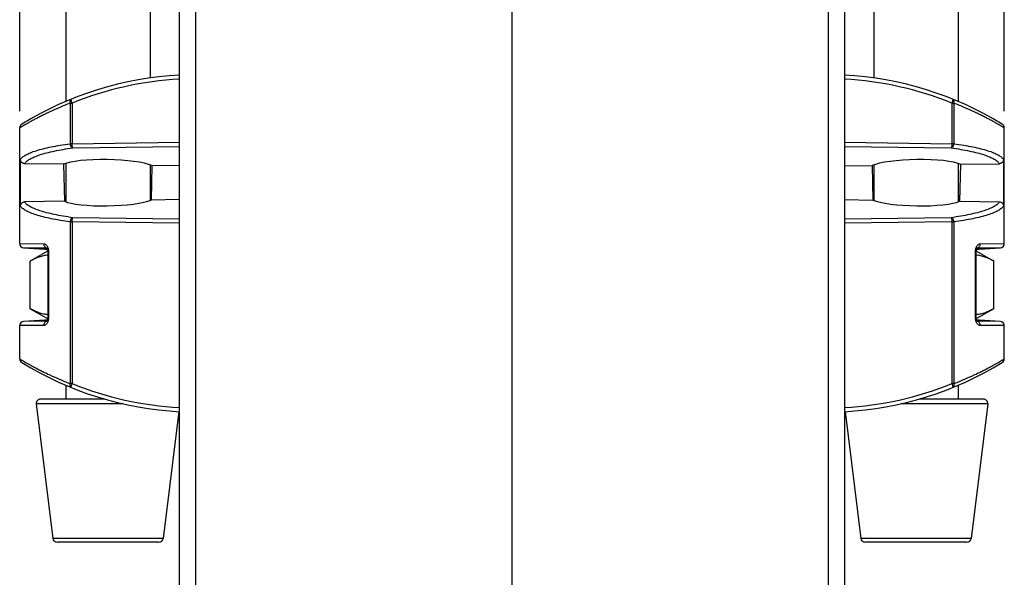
# Model space of a CAD drawing. Extents: x 0 to 594, y 0 to 420.
# Tile 16 of 20: x 271 to 330, y 307 to 340. Entities that reach past the tile are written whole.
import ezdxf

# ---------------------------------------------------------------- set-up
doc = ezdxf.new("R2010")
doc.units = 0
doc.header["$LTSCALE"] = 32.67
doc.layers.get('0').update_dxf_attribs({"linetype": 'CONTINUOUS'})
doc.layers.add('02___PRT_ALL_AXES', color=7, linetype='CONTINUOUS')
doc.styles.get("Standard").update_dxf_attribs({"font": 'SIMPLEX.SHX', "width": 0.8})
doc.dimstyles.new('DIMSTYLE_2', dxfattribs={"dimtxt": 2, "dimasz": 2, "dimexe": 1, "dimexo": 1, "dimgap": 0.5, "dimtad": 1, "dimdec": 1, "dimtxsty": 'STANDARD', "dimblk": '_ARROW_FILLED', "dimblk1": '_ARROW_FILLED', "dimblk2": '_ARROW_FILLED', "dimcen": 0.09, "dimazin": 2, "dimtp": 0.3, "dimtm": 0.3, "dimtfac": 1, "dimtdec": 1, "dimtofl": 0, "dimtmove": 0, "dimatfit": 3, "dimtolj": 1})

# ---------------------------------------------------------------- blocks, each defined once
blk = doc.blocks.new('_ARROW_FILLED')
at = {"color": 0, "linetype": 'BYBLOCK'}
blk.add_solid([(0, 0), (-1, 0.25), (-1, -0.25)], dxfattribs=at)
blk = doc.blocks.new('*D1')
at = {"color": 8}
for p, q in [((271.077, 334.974), (271.077, 372)), ((329.571, 334.974), (329.571, 372)), ((271.077, 371), (300.324, 371)), ((329.571, 371), (300.324, 371))]:
    blk.add_line(p, q, dxfattribs=at)
at = {"color": 8, "xscale": 2, "yscale": 2, "zscale": 2, "rotation": 180}
blk.add_blockref('_ARROW_FILLED', (271.077, 371), dxfattribs=at)
at = {"color": 8, "xscale": 2, "yscale": 2, "zscale": 2}
blk.add_blockref('_ARROW_FILLED', (329.571, 371), dxfattribs=at)
at = {"color": 8, "insert": (301.318, 373.5), "char_height": 2, "width": 6.4, "attachment_point": 2}
blk.add_mtext('58.5', dxfattribs=at)

msp = doc.modelspace()

# ---------------------------------------------------------------- linework, layer by layer
at = {"color": 7}
for p, q in [((273.824, 353.161), (273.824, 335.543)), ((278.824, 353.161), (278.824, 336.939)), ((321.824, 353.161), (321.824, 336.938)), ((326.824, 353.161), (326.824, 335.543)), ((280.574, 223.603), (280.574, 351.005)), ((320.074, 351.005), (320.074, 223.603)), ((281.548, 223.603), (281.548, 347.726)), ((319.1, 347.726), (319.1, 223.603)), ((300.324, 342.211), (300.324, 222.111)), ((274.07, 335.444), (274.07, 333.033)), ((274.07, 335.444), (274.194, 335.444)), ((274.194, 335.444), (274.194, 333.033)), ((326.454, 335.444), (326.454, 333.033)), ((326.454, 335.444), (326.578, 335.444)), ((326.578, 335.444), (326.578, 333.033)), ((274.194, 333.033), (274.07, 333.033)), ((274.194, 333.033), (280.574, 333.118)), ((274.233, 332.786), (280.574, 332.871)), ((320.074, 333.118), (326.454, 333.033)), ((320.074, 332.871), (326.415, 332.786)), ((326.578, 333.033), (326.454, 333.033)), ((271.126, 329.328), (271.126, 332.095)), ((273.689, 331.812), (271.369, 331.846)), ((273.689, 331.812), (273.731, 329.611)), ((273.824, 331.864), (273.824, 329.575)), ((278.824, 331.775), (278.824, 329.663)), ((278.922, 331.736), (278.883, 329.687)), ((280.574, 331.711), (278.922, 331.736)), ((320.074, 331.711), (321.727, 331.736)), ((321.727, 331.736), (321.765, 329.687)), ((321.824, 331.775), (321.824, 329.663)), ((326.824, 331.864), (326.824, 329.575)), ((326.959, 331.812), (326.918, 329.611)), ((326.959, 331.812), (329.28, 331.846)), ((329.522, 332.095), (329.522, 329.328)), ((273.731, 329.611), (271.369, 329.577)), ((280.574, 329.711), (278.883, 329.687)), ((320.074, 329.711), (321.765, 329.687)), ((326.918, 329.611), (329.28, 329.577)), ((274.07, 328.39), (274.07, 318.779)), ((274.07, 328.39), (274.194, 328.39)), ((274.194, 328.39), (274.194, 318.779)), ((280.574, 328.305), (274.194, 328.39)), ((280.574, 328.552), (274.233, 328.636)), ((326.415, 328.636), (320.074, 328.552)), ((326.454, 328.39), (320.074, 328.305)), ((326.454, 328.39), (326.454, 318.779)), ((326.454, 328.39), (326.578, 328.39)), ((326.578, 328.39), (326.578, 318.779)), ((271.077, 327.1), (272.508, 327.089)), ((328.14, 327.089), (329.571, 327.1)), ((271.31, 326.85), (272.576, 326.766)), ((271.31, 326.85), (272.704, 326.84)), ((272.576, 326.766), (272.721, 326.764)), ((272.704, 326.84), (272.709, 326.839)), ((272.704, 326.84), (272.709, 326.84)), ((272.719, 326.771), (272.722, 326.76)), ((272.722, 326.761), (272.726, 326.75)), ((272.725, 326.752), (272.729, 326.74)), ((272.728, 326.741), (272.732, 326.729)), ((272.731, 326.73), (272.734, 326.718)), ((272.737, 326.708), (272.739, 326.696)), ((272.739, 326.696), (272.741, 326.682)), ((272.741, 326.684), (272.743, 326.67)), ((272.743, 326.671), (272.745, 326.657)), ((272.745, 326.659), (272.746, 326.644)), ((272.748, 326.593), (272.748, 322.733)), ((272.748, 326.59), (272.796, 326.59)), ((272.796, 326.59), (272.796, 322.733)), ((327.852, 322.733), (327.852, 326.59)), ((327.852, 326.59), (327.9, 326.59)), ((327.9, 322.729), (327.9, 326.59)), ((327.901, 326.631), (327.902, 326.646)), ((327.902, 326.644), (327.904, 326.659)), ((327.904, 326.657), (327.905, 326.672)), ((327.905, 326.67), (327.907, 326.684)), ((327.907, 326.682), (327.909, 326.696)), ((327.909, 326.695), (327.912, 326.708)), ((327.911, 326.707), (327.914, 326.72)), ((327.914, 326.718), (327.917, 326.731)), ((327.917, 326.729), (327.92, 326.741)), ((327.92, 326.74), (327.923, 326.752)), ((327.923, 326.751), (327.926, 326.762)), ((327.927, 326.764), (328.072, 326.766)), ((327.939, 326.839), (327.944, 326.84)), ((327.939, 326.84), (327.944, 326.84)), ((327.944, 326.84), (329.338, 326.85)), ((328.072, 326.766), (329.338, 326.85)), ((271.705, 323.23), (271.705, 326.053)), ((328.943, 323.23), (328.943, 326.053)), ((272.576, 322.557), (271.31, 322.473)), ((272.704, 322.483), (271.31, 322.473)), ((272.721, 322.558), (272.576, 322.557)), ((272.709, 322.483), (272.704, 322.483)), ((272.709, 322.483), (272.704, 322.483)), ((272.726, 322.572), (272.722, 322.561)), ((272.729, 322.582), (272.725, 322.571)), ((272.732, 322.593), (272.728, 322.581)), ((272.734, 322.604), (272.731, 322.592)), ((272.737, 322.616), (272.734, 322.603)), ((272.739, 322.628), (272.737, 322.615)), ((272.741, 322.64), (272.739, 322.627)), ((272.741, 322.641), (272.741, 322.638)), ((272.796, 322.733), (272.748, 322.733)), ((327.9, 322.733), (327.852, 322.733)), ((327.909, 322.627), (327.907, 322.64)), ((327.912, 322.615), (327.909, 322.628)), ((327.914, 322.603), (327.911, 322.616)), ((327.917, 322.592), (327.914, 322.605)), ((327.92, 322.581), (327.917, 322.594)), ((327.923, 322.571), (327.92, 322.583)), ((327.926, 322.561), (327.923, 322.572)), ((327.929, 322.552), (327.926, 322.562)), ((328.072, 322.557), (327.927, 322.558)), ((327.944, 322.483), (327.939, 322.483)), ((327.944, 322.483), (327.94, 322.483)), ((329.338, 322.473), (327.944, 322.483)), ((329.338, 322.473), (328.072, 322.557)), ((272.508, 322.234), (271.077, 322.223)), ((329.571, 322.223), (328.14, 322.234)), ((273.824, 318.68), (273.824, 317.86)), ((274.194, 318.779), (274.07, 318.779)), ((326.578, 318.779), (326.454, 318.779)), ((326.824, 318.68), (326.824, 317.86)), ((276.135, 317.86), (272.313, 317.86)), ((328.335, 317.86), (324.512, 317.86)), ((272.065, 317.579), (273.047, 309.579)), ((277.227, 317.579), (272.065, 317.579)), ((280.526, 317.114), (279.601, 309.579)), ((320.122, 317.114), (321.047, 309.579)), ((328.583, 317.579), (323.424, 317.579)), ((328.583, 317.579), (327.601, 309.579)), ((279.601, 309.579), (273.047, 309.579)), ((327.601, 309.579), (321.047, 309.579)), ((279.353, 309.36), (273.295, 309.36)), ((327.353, 309.36), (321.295, 309.36))]:
    msp.add_line(p, q, dxfattribs=at)
for points in [[(271.196, 334.187), (271.185, 334.18), (271.175, 334.172), (271.165, 334.164), (271.155, 334.155), (271.146, 334.146), (271.137, 334.136), (271.129, 334.126), (271.121, 334.115), (271.114, 334.104), (271.107, 334.093), (271.101, 334.081), (271.096, 334.069), (271.091, 334.057), (271.087, 334.045), (271.084, 334.032), (271.081, 334.019), (271.079, 334.006), (271.078, 333.993), (271.077, 333.98), (271.077, 333.974)], [(329.571, 333.974), (329.571, 333.98), (329.57, 333.993), (329.569, 334.006), (329.567, 334.019), (329.564, 334.032), (329.561, 334.045), (329.557, 334.057), (329.552, 334.069), (329.547, 334.081), (329.541, 334.093), (329.534, 334.104), (329.527, 334.115), (329.52, 334.126), (329.511, 334.136), (329.503, 334.146), (329.493, 334.155), (329.484, 334.164), (329.473, 334.172), (329.463, 334.18), (329.452, 334.187)], [(272.674, 326.85), (272.673, 326.85), (272.673, 326.85), (272.674, 326.85), (272.675, 326.849), (272.676, 326.848), (272.677, 326.847), (272.679, 326.845), (272.681, 326.842), (272.684, 326.839), (272.686, 326.835), (272.689, 326.831), (272.692, 326.827), (272.695, 326.822), (272.698, 326.816), (272.702, 326.81), (272.705, 326.803), (272.709, 326.796), (272.712, 326.788), (272.715, 326.78), (272.719, 326.771)], [(272.734, 326.719), (272.737, 326.706), (272.739, 326.694)], [(272.746, 326.646), (272.747, 326.633), (272.748, 326.62), (272.748, 326.607), (272.748, 326.593)], [(327.9, 326.59), (327.9, 326.591), (327.9, 326.605), (327.9, 326.618), (327.901, 326.631)], [(327.926, 326.761), (327.929, 326.77), (327.933, 326.779), (327.936, 326.788), (327.94, 326.795), (327.943, 326.803), (327.946, 326.81), (327.95, 326.816), (327.953, 326.822), (327.956, 326.827), (327.959, 326.831), (327.962, 326.835), (327.965, 326.839), (327.967, 326.842), (327.969, 326.845), (327.971, 326.847), (327.973, 326.848), (327.974, 326.849), (327.974, 326.85)], [(272.722, 322.562), (272.719, 322.553), (272.716, 322.544), (272.712, 322.535), (272.709, 322.527), (272.705, 322.52), (272.702, 322.513), (272.699, 322.507), (272.695, 322.501), (272.692, 322.496), (272.689, 322.491), (272.686, 322.487), (272.684, 322.484), (272.681, 322.481), (272.679, 322.478), (272.677, 322.476), (272.676, 322.474), (272.675, 322.473), (272.674, 322.473)], [(272.748, 322.733), (272.748, 322.731), (272.748, 322.718), (272.748, 322.705), (272.747, 322.692), (272.746, 322.678), (272.745, 322.666), (272.743, 322.653), (272.741, 322.64)], [(327.907, 322.639), (327.905, 322.651), (327.904, 322.664), (327.902, 322.677), (327.901, 322.69), (327.901, 322.703), (327.9, 322.716), (327.9, 322.729)], [(327.975, 322.473), (327.975, 322.472), (327.975, 322.472), (327.975, 322.473), (327.974, 322.473), (327.973, 322.474), (327.971, 322.476), (327.969, 322.478), (327.967, 322.481), (327.965, 322.484), (327.962, 322.487), (327.959, 322.491), (327.956, 322.496), (327.953, 322.501), (327.95, 322.507), (327.947, 322.513), (327.943, 322.52), (327.94, 322.527), (327.936, 322.535), (327.933, 322.543), (327.929, 322.552)], [(271.077, 320.249), (271.077, 320.242), (271.078, 320.229), (271.079, 320.216), (271.081, 320.203), (271.084, 320.191), (271.087, 320.178), (271.091, 320.165), (271.096, 320.153), (271.101, 320.141), (271.107, 320.13), (271.114, 320.118), (271.121, 320.107), (271.129, 320.097), (271.137, 320.087), (271.146, 320.077), (271.155, 320.068), (271.165, 320.059), (271.175, 320.051), (271.185, 320.043), (271.196, 320.036)], [(329.452, 320.036), (329.463, 320.043), (329.473, 320.051), (329.484, 320.059), (329.493, 320.068), (329.503, 320.077), (329.511, 320.087), (329.52, 320.097), (329.527, 320.107), (329.534, 320.118), (329.541, 320.13), (329.547, 320.141), (329.552, 320.153), (329.557, 320.165), (329.561, 320.178), (329.564, 320.191), (329.567, 320.203), (329.569, 320.216), (329.57, 320.229), (329.571, 320.242), (329.571, 320.249)]]:
    msp.add_lwpolyline(points, dxfattribs=at)
for centre, radius, start, end in [((281.657, 317.141), 20, 93.10363, 121.53594), ((318.991, 317.141), 20, 58.46406, 86.89637), ((281.613, 317.143), 19.748, 93.0161, 112.06801), ((319.034, 317.139), 19.752, 67.93529, 86.98263), ((271.327, 327.1), 0.25, 180, 266.18386), ((329.321, 327.1), 0.25, 273.81614, 360), ((272.718, 327.017), 0.178, 262.05344, 265.46148), ((327.93, 327.018), 0.179, 274.55306, 282.23746), ((327.93, 327.021), 0.182, 282.2407, 288.04887), ((271.327, 322.223), 0.25, 93.81614, 180), ((272.719, 322.302), 0.182, 102.2407, 108.04887), ((272.718, 322.305), 0.179, 94.55306, 102.23746), ((327.93, 322.306), 0.178, 82.05343, 85.46148), ((329.321, 322.223), 0.25, 0, 86.18386), ((281.657, 337.082), 20, 238.46406, 266.89637), ((318.991, 337.082), 20, 273.10363, 301.53594), ((281.614, 337.084), 19.752, 247.93527, 266.98264), ((319.035, 337.08), 19.748, 273.01611, 292.068), ((272.313, 317.61), 0.25, 90, 187), ((328.335, 317.61), 0.25, 353, 90), ((273.295, 309.61), 0.25, 187, 270), ((279.353, 309.61), 0.25, 270, 353), ((321.295, 309.61), 0.25, 187, 270), ((327.353, 309.61), 0.25, 270, 353)]:
    msp.add_arc(centre, radius, start, end, dxfattribs=at)
for centre, major_axis, start_param, end_param in [((276.323, 331.594), (2.807, -0.051), 6.674575, 9.074746), ((324.325, 331.594), (2.807, 0.051), 0.350032, 2.750203), ((276.325, 329.832), (2.776, 0.051), -2.780578, -0.402372), ((324.323, 329.832), (2.776, -0.051), 3.543964, 5.922171)]:
    msp.add_ellipse(centre, major_axis=major_axis, ratio=0.176271, start_param=start_param, end_param=end_param, dxfattribs=at)
for points, knots in [([(274.07, 335.444), (273.85, 335.357), (273.432, 335.184), (272.93, 334.956), (272.565, 334.781), (272.318, 334.658), (272.092, 334.542), (271.887, 334.433), (271.703, 334.333), (271.542, 334.244), (271.423, 334.176), (271.339, 334.127), (271.285, 334.096), (271.237, 334.068), (271.195, 334.044), (271.16, 334.023), (271.131, 334.006), (271.111, 333.994), (271.098, 333.986), (271.091, 333.982), (271.085, 333.978), (271.081, 333.976), (271.079, 333.975), (271.077, 333.974), (271.077, 333.974)], [0, 0, 0, 0, 0.213171, 0.40649, 0.494949, 0.577502, 0.653797, 0.723471, 0.78615, 0.841455, 0.889019, 0.909788, 0.928493, 0.945095, 0.95956, 0.971856, 0.981956, 0.989836, 0.992938, 0.995478, 0.997456, 0.998869, 0.999717, 1, 1, 1, 1]), ([(274.143, 335.676), (274.135, 335.672), (274.119, 335.663), (274.092, 335.637), (274.068, 335.588), (274.059, 335.519), (274.065, 335.469), (274.07, 335.444)], [0, 0, 0, 0, 0.100847, 0.205459, 0.435779, 0.702615, 1, 1, 1, 1]), ([(274.194, 335.444), (274.183, 335.472), (274.168, 335.513), (274.152, 335.567), (274.143, 335.601), (274.138, 335.629), (274.136, 335.649), (274.136, 335.662), (274.138, 335.669), (274.141, 335.675), (274.143, 335.676)], [0, 0, 0, 0, 0.37416, 0.541696, 0.68847, 0.809724, 0.901953, 0.936667, 0.963935, 1, 1, 1, 1]), ([(326.505, 335.676), (326.508, 335.675), (326.51, 335.669), (326.512, 335.662), (326.512, 335.649), (326.51, 335.629), (326.505, 335.601), (326.496, 335.567), (326.485, 335.528), (326.471, 335.487), (326.46, 335.458), (326.454, 335.444)], [0, 0, 0, 0, 0.036082, 0.06334, 0.098049, 0.190274, 0.311522, 0.458286, 0.625813, 0.808453, 1, 1, 1, 1]), ([(326.578, 335.444), (326.584, 335.469), (326.589, 335.519), (326.58, 335.588), (326.556, 335.637), (326.529, 335.663), (326.513, 335.672), (326.505, 335.676)], [0, 0, 0, 0, 0.297385, 0.564221, 0.794541, 0.899153, 1, 1, 1, 1]), ([(329.571, 333.974), (329.571, 333.974), (329.571, 333.974), (329.57, 333.974), (329.569, 333.975), (329.567, 333.976), (329.563, 333.979), (329.558, 333.982), (329.55, 333.986), (329.542, 333.992), (329.531, 333.998), (329.514, 334.008), (329.488, 334.023), (329.453, 334.044), (329.411, 334.068), (329.363, 334.096), (329.309, 334.127), (329.225, 334.176), (329.106, 334.244), (328.945, 334.333), (328.761, 334.433), (328.556, 334.542), (328.33, 334.658), (328.084, 334.781), (327.718, 334.956), (327.217, 335.184), (326.799, 335.357), (326.578, 335.444)], [0, 0, 0, 0, 0.000071, 0.000283, 0.000636, 0.001131, 0.002545, 0.004522, 0.007062, 0.010164, 0.013826, 0.018044, 0.028144, 0.040441, 0.054906, 0.071508, 0.090213, 0.110982, 0.158546, 0.213852, 0.27653, 0.346204, 0.4225, 0.505053, 0.593512, 0.786831, 1, 1, 1, 1]), ([(271.126, 332.095), (271.158, 332.147), (271.228, 332.22), (271.341, 332.304), (271.45, 332.37), (271.577, 332.435), (271.779, 332.524), (272.077, 332.629), (272.486, 332.744), (272.96, 332.851), (273.495, 332.949), (273.872, 333.006), (274.07, 333.033)], [0, 0, 0, 0, 0.058777, 0.094454, 0.134787, 0.179983, 0.230158, 0.34558, 0.481003, 0.63586, 0.809247, 1, 1, 1, 1]), ([(274.07, 333.033), (274.071, 333.018), (274.076, 332.988), (274.09, 332.932), (274.119, 332.87), (274.162, 332.821), (274.202, 332.796), (274.223, 332.789), (274.233, 332.786)], [0, 0, 0, 0, 0.142466, 0.283703, 0.552504, 0.791955, 0.899504, 1, 1, 1, 1]), ([(274.233, 332.786), (274.23, 332.79), (274.224, 332.799), (274.217, 332.818), (274.211, 332.843), (274.203, 332.886), (274.197, 332.95), (274.194, 333.004), (274.194, 333.033)], [0, 0, 0, 0, 0.053757, 0.132203, 0.234853, 0.359396, 0.660019, 1, 1, 1, 1]), ([(326.415, 332.786), (326.436, 332.791), (326.48, 332.813), (326.529, 332.87), (326.564, 332.946), (326.576, 333.003), (326.578, 333.033)], [0, 0, 0, 0, 0.207128, 0.447003, 0.716286, 1, 1, 1, 1]), ([(326.454, 333.033), (326.454, 333.004), (326.452, 332.95), (326.445, 332.886), (326.437, 332.843), (326.431, 332.818), (326.424, 332.799), (326.419, 332.79), (326.415, 332.786)], [0, 0, 0, 0, 0.339981, 0.640604, 0.765147, 0.867797, 0.946243, 1, 1, 1, 1]), ([(326.578, 333.033), (326.776, 333.006), (327.153, 332.949), (327.688, 332.851), (328.162, 332.744), (328.572, 332.629), (328.869, 332.524), (329.072, 332.435), (329.198, 332.37), (329.307, 332.304), (329.42, 332.22), (329.49, 332.147), (329.522, 332.095)], [0, 0, 0, 0, 0.190752, 0.364139, 0.518996, 0.654419, 0.769841, 0.820016, 0.865212, 0.905545, 0.941223, 1, 1, 1, 1]), ([(271.369, 331.846), (271.4, 331.898), (271.467, 331.971), (271.577, 332.056), (271.682, 332.122), (271.805, 332.187), (272.002, 332.277), (272.291, 332.382), (272.69, 332.497), (273.151, 332.604), (273.672, 332.703), (274.04, 332.759), (274.233, 332.786)], [0, 0, 0, 0, 0.059345, 0.095186, 0.135621, 0.18087, 0.231057, 0.346416, 0.481692, 0.636348, 0.809499, 1, 1, 1, 1]), ([(326.415, 332.786), (326.608, 332.759), (326.976, 332.703), (327.497, 332.604), (327.959, 332.497), (328.357, 332.382), (328.647, 332.277), (328.843, 332.187), (328.966, 332.122), (329.071, 332.056), (329.181, 331.971), (329.249, 331.898), (329.28, 331.846)], [0, 0, 0, 0, 0.190494, 0.363647, 0.518303, 0.653581, 0.76894, 0.819128, 0.864377, 0.904812, 0.940654, 1, 1, 1, 1]), ([(271.369, 331.846), (271.337, 331.847), (271.272, 331.86), (271.192, 331.916), (271.138, 331.998), (271.126, 332.063), (271.126, 332.095)], [0, 0, 0, 0, 0.249973, 0.499929, 0.749928, 1, 1, 1, 1]), ([(329.522, 332.095), (329.522, 332.063), (329.51, 331.998), (329.457, 331.916), (329.376, 331.86), (329.311, 331.847), (329.28, 331.846)], [0, 0, 0, 0, 0.250072, 0.500071, 0.750027, 1, 1, 1, 1]), ([(271.126, 329.328), (271.126, 329.36), (271.138, 329.425), (271.192, 329.507), (271.272, 329.563), (271.337, 329.576), (271.369, 329.577)], [0, 0, 0, 0, 0.250072, 0.500071, 0.750027, 1, 1, 1, 1]), ([(274.07, 328.39), (273.872, 328.417), (273.495, 328.474), (272.96, 328.572), (272.486, 328.679), (272.077, 328.793), (271.779, 328.899), (271.577, 328.988), (271.45, 329.052), (271.341, 329.119), (271.228, 329.203), (271.158, 329.276), (271.126, 329.328)], [0, 0, 0, 0, 0.190752, 0.364139, 0.518996, 0.654419, 0.769841, 0.820016, 0.865212, 0.905545, 0.941223, 1, 1, 1, 1]), ([(274.233, 328.636), (274.04, 328.663), (273.672, 328.72), (273.151, 328.819), (272.69, 328.926), (272.291, 329.041), (272.002, 329.146), (271.805, 329.235), (271.682, 329.3), (271.577, 329.367), (271.467, 329.451), (271.4, 329.524), (271.369, 329.577)], [0, 0, 0, 0, 0.190494, 0.363647, 0.518303, 0.653581, 0.76894, 0.819128, 0.864377, 0.904812, 0.940654, 1, 1, 1, 1]), ([(329.28, 329.577), (329.249, 329.524), (329.181, 329.451), (329.071, 329.367), (328.966, 329.3), (328.843, 329.235), (328.647, 329.146), (328.357, 329.041), (327.959, 328.926), (327.497, 328.819), (326.976, 328.72), (326.608, 328.663), (326.415, 328.636)], [0, 0, 0, 0, 0.059345, 0.095186, 0.135621, 0.18087, 0.231057, 0.346416, 0.481692, 0.636348, 0.809499, 1, 1, 1, 1]), ([(329.522, 329.328), (329.49, 329.276), (329.42, 329.203), (329.307, 329.119), (329.198, 329.052), (329.072, 328.988), (328.869, 328.899), (328.572, 328.793), (328.162, 328.679), (327.688, 328.572), (327.153, 328.474), (326.776, 328.417), (326.578, 328.39)], [0, 0, 0, 0, 0.058777, 0.094454, 0.134787, 0.179983, 0.230158, 0.34558, 0.481003, 0.63586, 0.809247, 1, 1, 1, 1]), ([(329.28, 329.577), (329.311, 329.576), (329.376, 329.563), (329.457, 329.507), (329.51, 329.425), (329.522, 329.36), (329.522, 329.328)], [0, 0, 0, 0, 0.249973, 0.499929, 0.749928, 1, 1, 1, 1]), ([(274.233, 328.636), (274.212, 328.632), (274.169, 328.61), (274.119, 328.552), (274.084, 328.477), (274.073, 328.42), (274.07, 328.39)], [0, 0, 0, 0, 0.207128, 0.447003, 0.716286, 1, 1, 1, 1]), ([(274.194, 328.39), (274.194, 328.419), (274.197, 328.472), (274.203, 328.536), (274.211, 328.58), (274.217, 328.605), (274.224, 328.623), (274.23, 328.633), (274.233, 328.636)], [0, 0, 0, 0, 0.339981, 0.640604, 0.765147, 0.867797, 0.946243, 1, 1, 1, 1]), ([(326.578, 328.39), (326.577, 328.405), (326.573, 328.434), (326.558, 328.49), (326.529, 328.552), (326.486, 328.602), (326.446, 328.627), (326.426, 328.634), (326.415, 328.636)], [0, 0, 0, 0, 0.142466, 0.283703, 0.552504, 0.791955, 0.899504, 1, 1, 1, 1]), ([(326.415, 328.636), (326.419, 328.633), (326.424, 328.623), (326.431, 328.605), (326.437, 328.58), (326.445, 328.536), (326.452, 328.472), (326.454, 328.419), (326.454, 328.39)], [0, 0, 0, 0, 0.053757, 0.132203, 0.234853, 0.359396, 0.660019, 1, 1, 1, 1]), ([(272.508, 327.089), (272.508, 327.061), (272.516, 327.004), (272.552, 326.928), (272.608, 326.87), (272.656, 326.849), (272.68, 326.843)], [0, 0, 0, 0, 0.266971, 0.525058, 0.769053, 1, 1, 1, 1]), ([(272.508, 327.089), (272.526, 327.089), (272.565, 327.082), (272.618, 327.052), (272.668, 327.006), (272.729, 326.919), (272.782, 326.778), (272.796, 326.655), (272.796, 326.59)], [0, 0, 0, 0, 0.087235, 0.182475, 0.289838, 0.410875, 0.689684, 1, 1, 1, 1]), ([(327.852, 326.59), (327.852, 326.655), (327.866, 326.778), (327.919, 326.919), (327.981, 327.006), (328.03, 327.052), (328.084, 327.082), (328.122, 327.089), (328.14, 327.089)], [0, 0, 0, 0, 0.310317, 0.589125, 0.710162, 0.817525, 0.912764, 1, 1, 1, 1]), ([(327.986, 326.848), (328.008, 326.855), (328.052, 326.879), (328.101, 326.937), (328.133, 327.009), (328.14, 327.062), (328.14, 327.089)], [0, 0, 0, 0, 0.231951, 0.476794, 0.734471, 1, 1, 1, 1]), ([(272.748, 326.407), (272.66, 326.401), (272.481, 326.376), (272.217, 326.3), (271.957, 326.191), (271.789, 326.101), (271.705, 326.053)], [0, 0, 0, 0, 0.240445, 0.486113, 0.73909, 1, 1, 1, 1]), ([(328.943, 326.053), (328.859, 326.101), (328.691, 326.191), (328.431, 326.3), (328.168, 326.376), (327.989, 326.401), (327.9, 326.407)], [0, 0, 0, 0, 0.260913, 0.51389, 0.759557, 1, 1, 1, 1]), ([(272.748, 322.876), (272.66, 322.882), (272.481, 322.907), (272.217, 322.983), (271.957, 323.092), (271.789, 323.181), (271.705, 323.23)], [0, 0, 0, 0, 0.240445, 0.486113, 0.73909, 1, 1, 1, 1]), ([(328.943, 323.23), (328.859, 323.181), (328.691, 323.092), (328.431, 322.983), (328.168, 322.907), (327.989, 322.882), (327.9, 322.876)], [0, 0, 0, 0, 0.260913, 0.51389, 0.759557, 1, 1, 1, 1]), ([(272.796, 322.733), (272.796, 322.668), (272.782, 322.545), (272.729, 322.404), (272.668, 322.317), (272.618, 322.27), (272.565, 322.241), (272.526, 322.234), (272.508, 322.234)], [0, 0, 0, 0, 0.310317, 0.589125, 0.710162, 0.817525, 0.912764, 1, 1, 1, 1]), ([(272.662, 322.475), (272.64, 322.467), (272.597, 322.443), (272.547, 322.386), (272.515, 322.314), (272.508, 322.26), (272.508, 322.234)], [0, 0, 0, 0, 0.231951, 0.476794, 0.734471, 1, 1, 1, 1]), ([(328.14, 322.234), (328.122, 322.234), (328.084, 322.241), (328.03, 322.27), (327.981, 322.317), (327.919, 322.404), (327.866, 322.545), (327.852, 322.668), (327.852, 322.733)], [0, 0, 0, 0, 0.087235, 0.182475, 0.289838, 0.410875, 0.689684, 1, 1, 1, 1]), ([(328.14, 322.234), (328.14, 322.262), (328.132, 322.319), (328.096, 322.395), (328.04, 322.453), (327.992, 322.474), (327.968, 322.479)], [0, 0, 0, 0, 0.266971, 0.525058, 0.769053, 1, 1, 1, 1]), ([(271.077, 320.249), (271.077, 320.249), (271.078, 320.248), (271.078, 320.248), (271.079, 320.248), (271.081, 320.246), (271.085, 320.244), (271.091, 320.241), (271.098, 320.236), (271.107, 320.231), (271.117, 320.225), (271.134, 320.215), (271.16, 320.2), (271.195, 320.179), (271.237, 320.154), (271.285, 320.127), (271.339, 320.095), (271.423, 320.047), (271.542, 319.979), (271.703, 319.89), (271.887, 319.79), (272.092, 319.681), (272.318, 319.565), (272.565, 319.442), (272.93, 319.266), (273.432, 319.039), (273.85, 318.866), (274.07, 318.779)], [0, 0, 0, 0, 0.000071, 0.000283, 0.000636, 0.001131, 0.002545, 0.004522, 0.007062, 0.010164, 0.013826, 0.018044, 0.028144, 0.040441, 0.054906, 0.071508, 0.090213, 0.110982, 0.158546, 0.213852, 0.27653, 0.346204, 0.4225, 0.505053, 0.593512, 0.786831, 1, 1, 1, 1]), ([(326.578, 318.779), (326.799, 318.866), (327.217, 319.039), (327.718, 319.266), (328.084, 319.442), (328.33, 319.565), (328.556, 319.681), (328.761, 319.79), (328.945, 319.89), (329.106, 319.979), (329.225, 320.047), (329.309, 320.095), (329.363, 320.127), (329.411, 320.154), (329.453, 320.179), (329.488, 320.2), (329.517, 320.217), (329.537, 320.229), (329.55, 320.236), (329.558, 320.241), (329.563, 320.244), (329.567, 320.247), (329.57, 320.248), (329.571, 320.249), (329.571, 320.249)], [0, 0, 0, 0, 0.213171, 0.40649, 0.494949, 0.577502, 0.653797, 0.723471, 0.78615, 0.841455, 0.889019, 0.909788, 0.928493, 0.945095, 0.95956, 0.971856, 0.981956, 0.989836, 0.992938, 0.995478, 0.997456, 0.998869, 0.999717, 1, 1, 1, 1]), ([(274.07, 318.779), (274.065, 318.753), (274.059, 318.704), (274.068, 318.634), (274.092, 318.586), (274.119, 318.559), (274.135, 318.55), (274.143, 318.547)], [0, 0, 0, 0, 0.297385, 0.564221, 0.794541, 0.899153, 1, 1, 1, 1]), ([(274.143, 318.547), (274.141, 318.548), (274.138, 318.553), (274.136, 318.561), (274.136, 318.573), (274.138, 318.593), (274.143, 318.622), (274.152, 318.656), (274.164, 318.695), (274.178, 318.736), (274.188, 318.764), (274.194, 318.779)], [0, 0, 0, 0, 0.036082, 0.06334, 0.098049, 0.190274, 0.311522, 0.458287, 0.625813, 0.808453, 1, 1, 1, 1]), ([(326.454, 318.779), (326.465, 318.751), (326.48, 318.709), (326.496, 318.656), (326.505, 318.622), (326.51, 318.593), (326.512, 318.573), (326.512, 318.561), (326.51, 318.553), (326.508, 318.548), (326.505, 318.547)], [0, 0, 0, 0, 0.37416, 0.541696, 0.68847, 0.809724, 0.901953, 0.936667, 0.963935, 1, 1, 1, 1]), ([(326.505, 318.547), (326.513, 318.55), (326.529, 318.559), (326.556, 318.586), (326.58, 318.634), (326.589, 318.704), (326.584, 318.753), (326.578, 318.779)], [0, 0, 0, 0, 0.100847, 0.205459, 0.435779, 0.702615, 1, 1, 1, 1])]:
    msp.add_open_spline(points, degree=3, knots=knots, dxfattribs=at)
at = {"layer": '02___PRT_ALL_AXES', "color": 7}
for p, q in [((271.077, 327.1), (271.077, 333.974)), ((329.571, 327.1), (329.571, 333.974)), ((272.724, 326.641), (271.705, 326.053)), ((272.746, 326.641), (272.724, 326.641)), ((327.924, 326.641), (327.902, 326.641)), ((327.924, 326.641), (328.943, 326.053)), ((271.705, 323.23), (272.724, 322.641)), ((328.943, 323.23), (327.924, 322.641)), ((272.741, 322.641), (272.724, 322.641)), ((327.924, 322.641), (327.907, 322.641)), ((271.077, 320.249), (271.077, 322.223)), ((329.571, 320.249), (329.571, 322.223))]:
    msp.add_line(p, q, dxfattribs=at)

# ---------------------------------------------------------------- dimensions: what is measured, and where the dimension line sits
at = {"color": 8}
dim = msp.add_linear_dim(base=(329.571, 371), p1=(271.077, 333.974), p2=(329.571, 333.974), dimstyle='DIMSTYLE_2', dxfattribs=at)
dim.commit()
dim.dimension.update_dxf_attribs({"geometry": '*D1', "text_midpoint": (301.368, 371), "dimtype": 160})

doc.saveas('drawing.dxf')
